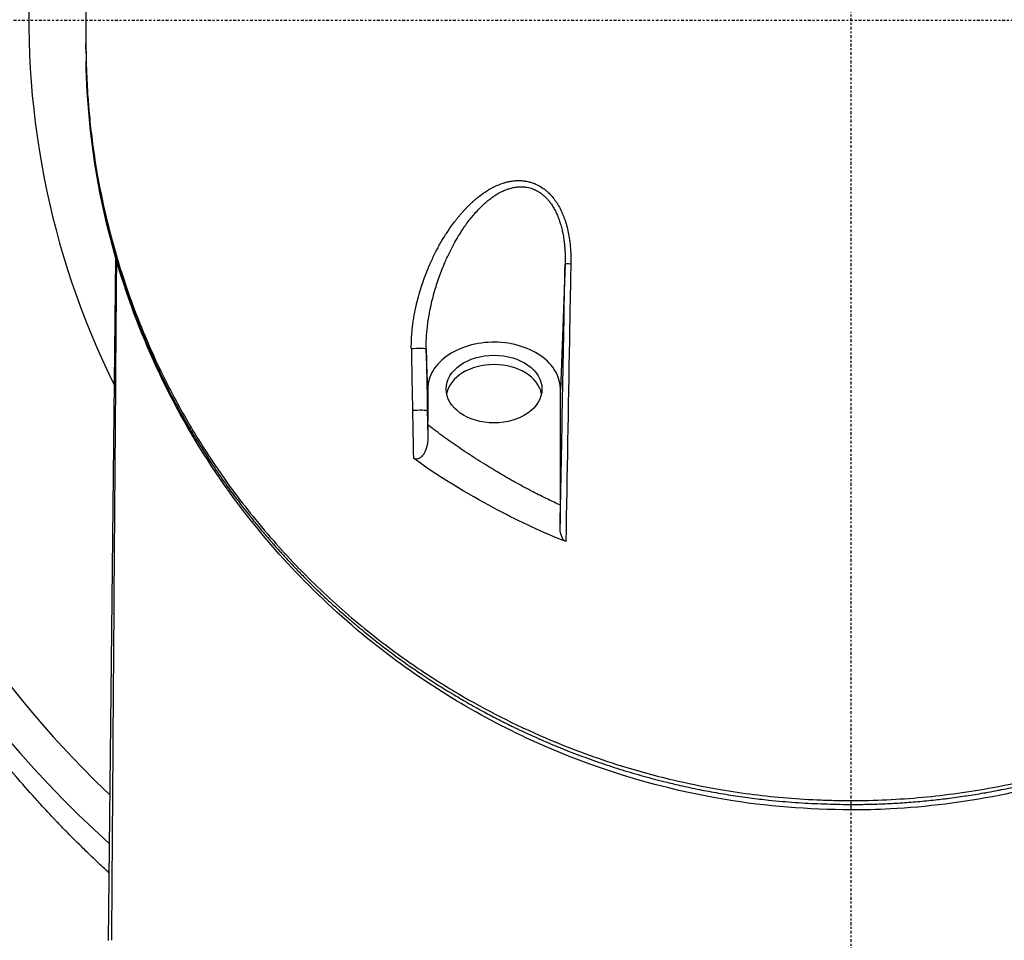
# Model space of a CAD drawing. Header units: millimetres. Extents: x 0 to 4378, y 0 to 2397.
# Tile 216 of 256: x 710 to 762, y 2127 to 2176. Entities that reach past the tile are written whole.
import ezdxf

# ---------------------------------------------------------------- set-up
doc = ezdxf.new("R2010")
doc.units = ezdxf.units.MM
doc.header["$LTSCALE"] = 0.2
doc.linetypes.add('CENTER2', pattern=[1.125, 0.75, -0.125, 0.125, -0.125])
doc.layers.add('02_Center Line', color=1, linetype='CENTER2')

# ---------------------------------------------------------------- blocks, each defined once
blk = doc.blocks.new('A$Ce3085cef')
for p, q in [((-40.73, -1.392), (-40.73, -1.23)), ((-39.525, -49.001), (-39.136, -12.686)), ((-39.135, -12.622), (-39.135, -12.619)), ((-39.108, -12.712), (-39.108, -12.715)), ((-15.219, -12.976), (-15.469, -19.704)), ((-22.531, -19.637), (-22.611, -17.498)), ((-22.531, -19.637), (-22.531, -21.36)), ((-15.469, -25.826), (-15.469, -19.704)), ((-22.531, -21.36), (-22.553, -20.784)), ((-22.531, -21.543), (-22.531, -21.36)), ((-22.531, -21.544), (-22.526, -22.279)), ((-43.087, -40.305), (-43.087, -40.305)), ((-42.996, -40.403), (-42.996, -40.403)), ((-42.757, -40.655), (-42.757, -40.655)), ((-0.001, -41.555), (0, -41.763))]:
    blk.add_line(p, q)
for radius, start, end in [(86.413, 313.06048, 226.93952), (59, 311.98884, 228.01116), (57.092, 313.6982, 226.3018), (43.77, 145.1642, 206.3904)]:
    blk.add_arc((0, 0), radius, start, end)
for centre, major_axis, ratio, start_param, end_param in [((41.876, -1.42), (-82.606, 0.007), 0.707534, 0.001915, 0.013041), ((-14.72, -12.985), (-0.5, 0.009), 0.012932, 5.115695, 6.264673), ((-23.11, -17.507), (0.5, 0.009), 0.050153, 0.018535, 2.199194), ((-12.785, -63.727), (-17.511, 911.462), 0.010687, 1.519843, 1.523455), ((-4.757, -63.303), (-17.027, 919.557), 0.01851, 1.520621, 1.524199), ((-19, -20.133), (2.55, 0), 0.707126, 0.137809, 3.003783), ((-23.053, -20.794), (0.5, 0.009), 0.046579, 0.018531, 2.190552), ((-12.439, -64.65), (-17.893, 931.033), 0.010814, 1.523451, 1.52618), ((-4.447, -64.049), (-17.323, 935.585), 0.01851, 1.524193, 1.525791)]:
    blk.add_ellipse(centre, major_axis=major_axis, ratio=ratio, start_param=start_param, end_param=end_param)
blk.add_ellipse((-19, -19.638), major_axis=(-2.55, 0), ratio=0.707116)
for points, knots in [([(-0.001, -41.555), (1.274, -41.555), (2.548, -41.496), (5.077, -41.262), (6.329, -41.087), (8.383, -40.705), (9.193, -40.529), (11.065, -40.062), (12.113, -39.755), (13.721, -39.215), (14.297, -39.007), (15.515, -38.536), (16.153, -38.27), (18.447, -37.247), (20.029, -36.408), (23.505, -34.273), (25.327, -32.919), (27.421, -31.089), (27.851, -30.697), (29.167, -29.443), (30.012, -28.558), (31.216, -27.182), (31.613, -26.706), (32.394, -25.726), (32.776, -25.222), (33.526, -24.183), (33.892, -23.649), (34.607, -22.55), (34.955, -21.986), (35.455, -21.127), (35.62, -20.836), (35.942, -20.25), (36.099, -19.955), (36.442, -19.293), (36.625, -18.925), (36.982, -18.18), (37.156, -17.801), (37.662, -16.654), (37.975, -15.88), (38.411, -14.696), (38.553, -14.29), (38.826, -13.469), (38.957, -13.054), (39.582, -10.944), (39.968, -9.233), (40.315, -7.034), (40.382, -6.555), (40.736, -3.631), (40.731, -1.784), (40.73, -0.374), (40.73, -0.156), (40.73, 0.174), (40.731, 0.284), (40.731, 0.558), (40.731, 0.718), (40.73, 0.953), (40.729, 1.029), (40.727, 1.258), (40.725, 1.393), (40.719, 1.643), (40.717, 1.746), (40.711, 1.947), (40.708, 2.039), (40.697, 2.346), (40.687, 2.563), (40.632, 3.62), (40.562, 4.456), (40.419, 5.698), (40.365, 6.104), (40.247, 6.908), (40.182, 7.306), (39.973, 8.479), (39.811, 9.254), (39.615, 10.072), (39.603, 10.119), (39.592, 10.165)], [-12.126888, -12.126888, -12.126888, -12.126888, -11.929155, -11.929155, -11.731142, -11.731142, -11.599108, -11.599108, -11.423504, -11.423504, -11.323203, -11.323203, -11.208746, -11.208746, -10.903559, -10.903559, -10.49681, -10.49681, -10.388234, -10.388234, -10.154863, -10.154863, -10.033963, -10.033963, -9.908546, -9.908546, -9.778492, -9.778492, -9.643694, -9.643694, -9.574994, -9.574994, -9.505925, -9.505925, -9.420491, -9.420491, -9.33343, -9.33343, -9.156755, -9.156755, -9.064945, -9.064945, -8.971626, -8.971626, -8.591834, -8.591834, -8.486072, -8.486072, -7.947871, -7.947871, -7.849464, -7.849464, -7.799156, -7.799156, -7.725216, -7.725216, -7.691028, -7.691028, -7.623996, -7.623996, -7.576077, -7.576077, -7.534454, -7.534454, -7.437649, -7.437649, -7.069154, -7.069154, -6.889697, -6.889697, -6.7135, -6.7135, -6.369354, -6.369354, -6.348438, -6.348438, -6.348438, -6.348438]), ([(-40.725, 1.339), (-40.726, 1.268), (-40.727, 1.193), (-40.728, 1.118), (-40.728, 1.082), (-40.729, 1.045), (-40.729, 1.008), (-40.729, 0.969), (-40.729, 0.931), (-40.73, 0.892), (-40.73, 0.814), (-40.73, 0.737), (-40.73, 0.663), (-40.73, 0.633), (-40.73, 0.603), (-40.73, 0.574), (-40.73, 0.529), (-40.73, 0.486), (-40.73, 0.445), (-40.73, 0.394), (-40.73, 0.347), (-40.73, 0.305), (-40.73, 0.246), (-40.73, 0.191), (-40.73, 0.139), (-40.73, 0.09), (-40.73, 0.043), (-40.73, -0.003), (-40.73, -0.103), (-40.73, -0.196), (-40.73, -0.295), (-40.73, -0.345), (-40.73, -0.396), (-40.73, -0.45), (-40.73, -0.534), (-40.73, -0.625), (-40.73, -0.73)], [-0.3053506, -0.3053506, -0.3053506, -0.3053506, -0.2812993, -0.2812993, -0.2812993, -0.2695389, -0.2695389, -0.2695389, -0.2571259, -0.2571259, -0.2571259, -0.2318686, -0.2318686, -0.2318686, -0.2214728, -0.2214728, -0.2214728, -0.2054105, -0.2054105, -0.2054105, -0.1855765, -0.1855765, -0.1855765, -0.1580471, -0.1580471, -0.1580471, -0.1316959, -0.1316959, -0.1316959, -0.0734957, -0.0734957, -0.0734957, -0.0446243, -0.0446243, -0.0446243, 0, 0, 0, 0]), ([(-39.487, -45.42), (-39.573, -45.341), (-39.659, -45.262), (-39.745, -45.182), (-39.941, -45), (-40.138, -44.815), (-40.335, -44.628), (-40.547, -44.425), (-40.759, -44.22), (-40.972, -44.011), (-41.221, -43.766), (-41.47, -43.517), (-41.719, -43.263), (-41.787, -43.194), (-41.855, -43.125), (-41.921, -43.057), (-41.989, -42.987), (-42.055, -42.919), (-42.117, -42.854), (-42.187, -42.782), (-42.252, -42.714), (-42.31, -42.653), (-42.322, -42.64), (-42.334, -42.628), (-42.346, -42.615), (-42.368, -42.592), (-42.39, -42.568), (-42.413, -42.545), (-42.492, -42.462), (-42.568, -42.38), (-42.643, -42.3), (-42.74, -42.197), (-42.834, -42.097), (-42.925, -41.998), (-43.019, -41.896), (-43.11, -41.797), (-43.201, -41.697), (-43.286, -41.605), (-43.369, -41.512), (-43.453, -41.419), (-43.797, -41.037), (-44.143, -40.642), (-44.491, -40.235), (-44.833, -39.833), (-45.177, -39.419), (-45.521, -38.992), (-45.756, -38.702), (-45.991, -38.405), (-46.226, -38.102), (-46.328, -37.97), (-46.431, -37.836), (-46.533, -37.702), (-46.866, -37.264), (-47.199, -36.814), (-47.531, -36.352), (-47.675, -36.151), (-47.819, -35.949), (-47.962, -35.744), (-48.144, -35.483), (-48.325, -35.22), (-48.506, -34.952), (-48.69, -34.678), (-48.874, -34.401), (-49.057, -34.12), (-49.233, -33.849), (-49.409, -33.574), (-49.584, -33.295), (-49.725, -33.069), (-49.866, -32.841), (-50.007, -32.61), (-50.122, -32.42), (-50.237, -32.229), (-50.352, -32.036), (-50.544, -31.711), (-50.736, -31.381), (-50.926, -31.046), (-50.981, -30.95), (-51.035, -30.854), (-51.089, -30.758), (-51.333, -30.323), (-51.574, -29.88), (-51.812, -29.429), (-52.031, -29.014), (-52.247, -28.592), (-52.461, -28.163), (-52.526, -28.033), (-52.591, -27.902), (-52.655, -27.771), (-52.928, -27.213), (-53.197, -26.642), (-53.459, -26.06), (-53.54, -25.881), (-53.62, -25.702), (-53.699, -25.522), (-53.875, -25.122), (-54.048, -24.716), (-54.219, -24.304), (-54.316, -24.068), (-54.413, -23.83), (-54.509, -23.591), (-54.609, -23.341), (-54.708, -23.089), (-54.805, -22.835), (-54.942, -22.478), (-55.077, -22.117), (-55.209, -21.752), (-55.406, -21.211), (-55.597, -20.66), (-55.782, -20.101), (-55.808, -20.024), (-55.834, -19.946), (-55.859, -19.869), (-56.064, -19.241), (-56.262, -18.603), (-56.451, -17.954), (-56.512, -17.744), (-56.573, -17.533), (-56.632, -17.321), (-56.755, -16.884), (-56.874, -16.441), (-56.989, -15.995), (-57.116, -15.5), (-57.238, -15), (-57.355, -14.494), (-57.393, -14.331), (-57.43, -14.168), (-57.466, -14.004), (-57.608, -13.367), (-57.742, -12.721), (-57.866, -12.067), (-57.895, -11.92), (-57.922, -11.772), (-57.949, -11.623), (-58.048, -11.082), (-58.141, -10.535), (-58.227, -9.983), (-58.292, -9.571), (-58.352, -9.155), (-58.409, -8.737), (-58.539, -7.786), (-58.649, -6.819), (-58.737, -5.838), (-58.781, -5.357), (-58.819, -4.872), (-58.852, -4.384), (-58.87, -4.11), (-58.887, -3.836), (-58.902, -3.561), (-58.914, -3.35), (-58.925, -3.138), (-58.934, -2.926), (-58.956, -2.442), (-58.972, -1.955), (-58.984, -1.464), (-58.984, -1.434), (-58.985, -1.404), (-58.985, -1.374), (-58.99, -1.16), (-58.993, -0.947), (-58.996, -0.732), (-58.997, -0.611), (-58.998, -0.489), (-58.999, -0.366), (-59, -0.244), (-59, -0.121), (-59, 0)], [0.7300236, 0.7300236, 0.7300236, 0.7300236, 0.7317897, 0.7317897, 0.7317897, 0.7358249, 0.7358249, 0.7358249, 0.7401759, 0.7401759, 0.7401759, 0.7452724, 0.7452724, 0.7452724, 0.7466567, 0.7466567, 0.7466567, 0.7480812, 0.7480812, 0.7480812, 0.749665, 0.749665, 0.749665, 0.75, 0.75, 0.75, 0.7506459, 0.7506459, 0.7506459, 0.7529589, 0.7529589, 0.7529589, 0.755946, 0.755946, 0.755946, 0.7589945, 0.7589945, 0.7589945, 0.7618354, 0.7618354, 0.7618354, 0.7735028, 0.7735028, 0.7735028, 0.7850031, 0.7850031, 0.7850031, 0.7928389, 0.7928389, 0.7928389, 0.7962581, 0.7962581, 0.7962581, 0.8073769, 0.8073769, 0.8073769, 0.8121909, 0.8121909, 0.8121909, 0.818295, 0.818295, 0.818295, 0.8245188, 0.8245188, 0.8245188, 0.8305121, 0.8305121, 0.8305121, 0.8353667, 0.8353667, 0.8353667, 0.8393489, 0.8393489, 0.8393489, 0.8460586, 0.8460586, 0.8460586, 0.8479754, 0.8479754, 0.8479754, 0.8566014, 0.8566014, 0.8566014, 0.8645334, 0.8645334, 0.8645334, 0.8669361, 0.8669361, 0.8669361, 0.8771565, 0.8771565, 0.8771565, 0.8802819, 0.8802819, 0.8802819, 0.8872176, 0.8872176, 0.8872176, 0.891197, 0.891197, 0.891197, 0.895347, 0.895347, 0.895347, 0.9011786, 0.9011786, 0.9011786, 0.9098402, 0.9098402, 0.9098402, 0.9110384, 0.9110384, 0.9110384, 0.9207209, 0.9207209, 0.9207209, 0.9238523, 0.9238523, 0.9238523, 0.9303112, 0.9303112, 0.9303112, 0.9374604, 0.9374604, 0.9374604, 0.9397577, 0.9397577, 0.9397577, 0.9486937, 0.9486937, 0.9486937, 0.9507087, 0.9507087, 0.9507087, 0.9580528, 0.9580528, 0.9580528, 0.9635355, 0.9635355, 0.9635355, 0.9759881, 0.9759881, 0.9759881, 0.9820931, 0.9820931, 0.9820931, 0.9855078, 0.9855078, 0.9855078, 0.9881263, 0.9881263, 0.9881263, 0.9940946, 0.9940946, 0.9940946, 0.9944613, 0.9944613, 0.9944613, 0.9970645, 0.9970645, 0.9970645, 0.9985406, 0.9985406, 0.9985406, 1, 1, 1, 1]), ([(-40.73, -0.73), (-40.73, -0.786), (-40.73, -0.842), (-40.73, -0.897), (-40.73, -0.972), (-40.73, -1.046), (-40.73, -1.121), (-40.73, -1.135), (-40.73, -1.15), (-40.73, -1.164)], [0, 0, 0, 0, 0.3844854, 0.3844854, 0.3844854, 0.8996816, 0.8996816, 0.8996816, 1, 1, 1, 1]), ([(-40.73, -1.164), (-40.73, -1.21), (-40.73, -1.256), (-40.73, -1.349), (-40.73, -1.393), (-40.729, -1.531), (-40.729, -1.623), (-40.726, -1.898), (-40.722, -2.08), (-40.715, -2.386), (-40.711, -2.508), (-40.69, -3.118), (-40.665, -3.606), (-40.607, -4.419), (-40.58, -4.744), (-40.508, -5.502), (-40.459, -5.935), (-40.33, -6.943), (-40.243, -7.519), (-40.011, -8.86), (-39.856, -9.624), (-39.44, -11.4), (-39.161, -12.411), (-38.659, -13.987), (-38.462, -14.559), (-38.012, -15.779), (-37.754, -16.426), (-37.33, -17.412), (-37.177, -17.753), (-36.659, -18.872), (-36.271, -19.644), (-35.379, -21.282), (-34.866, -22.146), (-33.688, -23.97), (-33.009, -24.928), (-31.891, -26.365), (-31.487, -26.86), (-30.281, -28.266), (-29.441, -29.163), (-27.71, -30.844), (-26.825, -31.633), (-25.075, -33.056), (-24.222, -33.698), (-22.551, -34.85), (-21.744, -35.367), (-19.444, -36.725), (-17.895, -37.516), (-15.043, -38.741), (-13.78, -39.213), (-11.495, -39.937), (-10.496, -40.214), (-8.718, -40.633), (-7.945, -40.793), (-5.993, -41.136), (-4.807, -41.293), (-3.011, -41.45), (-2.41, -41.489), (-1.507, -41.529), (-1.206, -41.539), (-0.754, -41.549), (-0.604, -41.551), (-0.378, -41.554), (-0.302, -41.554), (-0.189, -41.555), (-0.151, -41.555), (-0.076, -41.555), (-0.038, -41.555), (-0.001, -41.555)], [-7.729648, -7.729648, -7.729648, -7.729648, -7.710504, -7.710504, -7.690789, -7.690789, -7.652093, -7.652093, -7.574425, -7.574425, -7.522637, -7.522637, -7.315411, -7.315411, -7.17738, -7.17738, -6.993343, -6.993343, -6.748053, -6.748053, -6.421028, -6.421028, -5.985136, -5.985136, -5.736513, -5.736513, -5.452629, -5.452629, -5.301136, -5.301136, -4.954648, -4.954648, -4.558543, -4.558543, -4.106132, -4.106132, -3.864825, -3.864825, -3.41035, -3.41035, -2.984812, -2.984812, -2.612361, -2.612361, -2.28635, -2.28635, -1.715459, -1.715459, -1.286666, -1.286666, -0.965099, -0.965099, -0.723762, -0.723762, -0.361863, -0.361863, -0.180905, -0.180905, -0.090468, -0.090468, -0.045241, -0.045241, -0.022623, -0.022623, -0.011312, -0.011312, -0.000001, -0.000001, -0.000001, -0.000001]), ([(-40.723, -2.175), (-40.709, -2.959), (-40.671, -3.74), (-40.552, -5.295), (-40.469, -6.071), (-40.259, -7.616), (-40.131, -8.386), (-39.83, -9.918), (-39.657, -10.679), (-39.265, -12.194), (-39.047, -12.947), (-38.613, -14.295), (-38.405, -14.892), (-38.133, -15.619), (-38.081, -15.755), (-37.777, -16.54), (-37.509, -17.184), (-36.933, -18.471), (-36.624, -19.114), (-35.966, -20.396), (-35.615, -21.036), (-35.082, -21.947), (-34.915, -22.224), (-34.465, -22.954), (-34.175, -23.403), (-33.662, -24.163), (-33.444, -24.476), (-33.051, -25.025), (-32.877, -25.261), (-32.429, -25.859), (-32.15, -26.217), (-31.704, -26.772), (-31.541, -26.97), (-31.254, -27.313), (-31.131, -27.458), (-30.977, -27.637), (-30.947, -27.671), (-30.899, -27.727), (-30.878, -27.751), (-30.834, -27.801), (-30.813, -27.826), (-30.786, -27.856), (-30.778, -27.865), (-30.771, -27.873), (-30.77, -27.874), (-30.657, -28.004), (-30.537, -28.14), (-30.286, -28.417), (-30.157, -28.56), (-29.885, -28.853), (-29.743, -29.004), (-29.447, -29.314), (-29.293, -29.473), (-28.971, -29.799), (-28.805, -29.965), (-28.46, -30.302), (-28.282, -30.473), (-27.913, -30.821), (-27.722, -30.998), (-27.328, -31.355), (-27.125, -31.536), (-26.776, -31.84), (-26.633, -31.963), (-26.26, -32.279), (-26.023, -32.475), (-25.544, -32.862), (-25.303, -33.053), (-25.039, -33.257), (-25.025, -33.267), (-24.776, -33.459), (-24.533, -33.642), (-24.037, -34.007), (-23.783, -34.189), (-23.304, -34.524), (-23.082, -34.676), (-22.586, -35.009), (-22.31, -35.189), (-21.746, -35.547), (-21.459, -35.725), (-20.963, -36.023), (-20.758, -36.144), (-20.246, -36.44), (-19.934, -36.615), (-19.497, -36.852), (-19.38, -36.915), (-19.038, -37.097), (-18.811, -37.214), (-18.515, -37.364), (-18.447, -37.398), (-18.312, -37.466), (-18.243, -37.5), (-18.106, -37.568), (-18.038, -37.601), (-17.939, -37.649), (-17.906, -37.665), (-17.836, -37.699), (-17.798, -37.717), (-17.388, -37.914), (-17.016, -38.085), (-16.278, -38.411), (-15.912, -38.567), (-15.177, -38.867), (-14.807, -39.011), (-14.064, -39.289), (-13.691, -39.423), (-12.939, -39.68), (-12.559, -39.804), (-11.799, -40.039), (-11.418, -40.151), (-10.653, -40.364), (-10.268, -40.465), (-9.624, -40.624), (-9.362, -40.686), (-8.752, -40.825), (-8.404, -40.898), (-8.029, -40.973), (-7.996, -40.98), (-7.612, -41.056), (-7.264, -41.119), (-6.572, -41.237), (-6.229, -41.291), (-5.544, -41.39), (-5.203, -41.434), (-4.704, -41.494), (-4.542, -41.512), (-4.139, -41.555), (-3.902, -41.578), (-3.429, -41.619), (-3.195, -41.637), (-2.73, -41.669), (-2.499, -41.683), (-2.039, -41.707), (-1.811, -41.718), (-1.358, -41.735), (-1.134, -41.741), (-0.69, -41.752), (-0.469, -41.756), (-0.168, -41.76), (-0.084, -41.76), (0, -41.761)], [0, 0, 0, 0, 0.0414469, 0.0414469, 0.0830494, 0.0830494, 0.1249008, 0.1249008, 0.1668944, 0.1668944, 0.2091227, 0.2091227, 0.2431558, 0.2431558, 0.2509379, 0.2509379, 0.2884331, 0.2884331, 0.3266289, 0.3266289, 0.3655753, 0.3655753, 0.3827867, 0.3827867, 0.4111135, 0.4111135, 0.4312236, 0.4312236, 0.4466558, 0.4466558, 0.4704458, 0.4704458, 0.4838416, 0.4838416, 0.4937454, 0.4937454, 0.4960937, 0.4960937, 0.4975622, 0.4975622, 0.4990924, 0.4990924, 0.4998798, 0.4998798, 0.5, 0.5, 0.515625, 0.515625, 0.530681, 0.530681, 0.5455116, 0.5455116, 0.5601173, 0.5601173, 0.5745008, 0.5745008, 0.5885568, 0.5885568, 0.6024334, 0.6024334, 0.616041, 0.616041, 0.625, 0.625, 0.6389674, 0.6389674, 0.6521907, 0.6521907, 0.6529348, 0.6529348, 0.6653133, 0.6653133, 0.6774557, 0.6774557, 0.6875, 0.6875, 0.6992974, 0.6992974, 0.7108979, 0.7108979, 0.71875, 0.71875, 0.7302216, 0.7302216, 0.734375, 0.734375, 0.7421875, 0.7421875, 0.7443878, 0.7443878, 0.7465782, 0.7465782, 0.7488369, 0.7488369, 0.75, 0.75, 0.7513839, 0.7513839, 0.7649249, 0.7649249, 0.7782838, 0.7782838, 0.7918729, 0.7918729, 0.8057075, 0.8057075, 0.8199553, 0.8199553, 0.8344527, 0.8344527, 0.849373, 0.849373, 0.8597114, 0.8597114, 0.8736746, 0.8736746, 0.875, 0.875, 0.8893851, 0.8893851, 0.9040038, 0.9040038, 0.9189904, 0.9189904, 0.9263298, 0.9263298, 0.937311, 0.937311, 0.9484587, 0.9484587, 0.959783, 0.959783, 0.9713927, 0.9713927, 0.9831792, 0.9831792, 0.9952444, 0.9952444, 1, 1, 1, 1]), ([(0, -42.053), (-2.248, -42.036), (-4.51, -41.866), (-10.012, -40.95), (-13.224, -39.983), (-19.174, -37.424), (-21.955, -35.784), (-27.416, -31.709), (-29.988, -29.136), (-34.855, -22.918), (-36.903, -19.11), (-39.847, -10.978), (-40.642, -6.563), (-40.723, -2.184)], [0.000004, 0.000004, 0.000004, 0.000004, 0.674387, 0.674387, 1.694351, 1.694351, 2.75589, 2.75589, 4.060103, 4.060103, 5.739794, 5.739794, 7.576426, 7.576426, 7.576426, 7.576426]), ([(0, -41.761), (0.274, -41.763), (0.557, -41.76), (1.134, -41.748), (1.428, -41.739), (2.023, -41.714), (2.324, -41.698), (2.935, -41.659), (3.244, -41.636), (3.87, -41.582), (4.185, -41.551), (4.633, -41.502), (4.761, -41.487), (4.977, -41.461), (5.065, -41.45), (5.457, -41.401), (5.765, -41.359), (6.103, -41.308), (6.129, -41.304), (6.459, -41.255), (6.768, -41.204), (7.108, -41.145), (7.135, -41.14), (7.206, -41.128), (7.249, -41.12), (7.477, -41.079), (7.662, -41.045), (7.869, -41.005), (7.888, -41.001), (8.229, -40.934), (8.554, -40.867), (8.909, -40.788), (8.935, -40.782), (9.189, -40.726), (9.417, -40.673), (9.769, -40.588), (9.892, -40.558), (10.169, -40.489), (10.323, -40.449), (10.847, -40.311), (11.22, -40.208), (11.71, -40.064), (11.825, -40.03), (12.202, -39.915), (12.466, -39.833), (12.829, -39.715), (12.927, -39.682), (13.396, -39.526), (13.769, -39.396), (14.149, -39.257), (14.155, -39.255), (14.53, -39.117), (14.9, -38.976), (15.34, -38.8), (15.408, -38.773), (15.751, -38.633), (16.026, -38.518), (16.389, -38.362), (16.475, -38.324), (16.777, -38.191), (16.993, -38.094), (17.317, -37.945), (17.425, -37.894), (17.569, -37.826), (17.603, -37.81), (17.67, -37.779), (17.702, -37.763), (17.763, -37.734), (17.79, -37.721), (17.831, -37.701), (17.844, -37.695), (18.025, -37.608), (18.191, -37.526), (18.511, -37.367), (18.666, -37.288), (19.135, -37.047), (19.444, -36.882), (20.049, -36.551), (20.344, -36.384), (20.924, -36.047), (21.207, -35.878), (21.545, -35.67), (21.608, -35.632), (21.844, -35.485), (22.016, -35.376), (22.288, -35.202), (22.39, -35.136), (22.76, -34.893), (23.022, -34.717), (23.415, -34.447), (23.552, -34.351), (23.937, -34.079), (24.179, -33.903), (24.651, -33.553), (24.882, -33.379), (25.276, -33.073), (25.444, -32.941), (25.615, -32.804), (25.623, -32.798), (25.845, -32.62), (26.05, -32.452), (26.458, -32.113), (26.658, -31.942), (26.906, -31.726), (26.961, -31.679), (27.206, -31.464), (27.389, -31.3), (27.744, -30.978), (27.915, -30.819), (28.244, -30.509), (28.402, -30.358), (28.705, -30.063), (28.851, -29.919), (29.009, -29.76), (29.03, -29.739), (29.172, -29.596), (29.288, -29.477), (29.527, -29.231), (29.647, -29.105), (29.874, -28.864), (29.981, -28.749), (30.118, -28.601), (30.154, -28.562), (30.285, -28.419), (30.374, -28.32), (30.47, -28.214), (30.483, -28.199), (30.525, -28.152), (30.553, -28.12), (30.597, -28.071), (30.613, -28.053), (30.649, -28.012), (30.669, -27.989), (30.699, -27.955), (30.709, -27.944), (30.721, -27.931), (30.722, -27.929), (30.724, -27.927), (30.725, -27.926), (30.731, -27.92), (30.736, -27.914), (30.963, -27.655), (31.174, -27.409), (31.485, -27.037), (31.588, -26.912), (32.044, -26.352), (32.385, -25.916), (32.737, -25.445), (32.762, -25.413), (33.103, -24.954), (33.408, -24.526), (33.734, -24.051), (33.767, -24.003), (33.945, -23.742), (34.087, -23.527), (34.53, -22.847), (34.82, -22.381), (35.119, -21.878), (35.141, -21.841), (35.338, -21.507), (35.508, -21.21), (35.789, -20.704), (35.904, -20.494), (36.12, -20.087), (36.223, -19.891), (36.559, -19.235), (36.782, -18.777), (37.035, -18.233), (37.075, -18.146), (37.18, -17.917), (37.243, -17.776), (37.485, -17.229), (37.656, -16.824), (37.88, -16.269), (37.94, -16.118), (38.158, -15.557), (38.31, -15.148), (38.507, -14.588), (38.56, -14.436), (38.635, -14.213), (38.659, -14.143), (38.854, -13.555), (39.014, -13.039), (39.183, -12.454), (39.203, -12.382), (39.238, -12.26), (39.252, -12.211), (39.385, -11.732), (39.496, -11.304), (39.636, -10.727), (39.672, -10.574), (39.834, -9.873), (39.948, -9.327), (40.055, -8.753), (40.061, -8.722), (40.091, -8.56), (40.114, -8.43), (40.187, -8.011), (40.234, -7.723), (40.323, -7.134), (40.365, -6.833), (40.411, -6.474), (40.419, -6.415), (40.5, -5.763), (40.559, -5.176), (40.61, -4.531), (40.615, -4.468), (40.63, -4.26), (40.64, -4.115), (40.678, -3.519), (40.699, -3.071), (40.713, -2.588), (40.714, -2.55), (40.718, -2.419), (40.72, -2.326), (40.722, -2.234)], [0.0000005, 0.0000005, 0.0000005, 0.0000005, 0.0158804, 0.0158804, 0.0314941, 0.0314941, 0.0466963, 0.0466963, 0.0616667, 0.0616667, 0.0762857, 0.0762857, 0.0820479, 0.0820479, 0.0859853, 0.0859853, 0.0994403, 0.0994403, 0.1005462, 0.1005462, 0.1136242, 0.1136242, 0.1147453, 0.1147453, 0.1165521, 0.1165521, 0.1241981, 0.1241981, 0.125, 0.125, 0.1381084, 0.1381084, 0.1391728, 0.1391728, 0.1482001, 0.1482001, 0.1529972, 0.1529972, 0.1589987, 0.1589987, 0.1732494, 0.1732494, 0.1776036, 0.1776036, 0.1875, 0.1875, 0.1911709, 0.1911709, 0.2049605, 0.2049605, 0.2051836, 0.2051836, 0.21875, 0.21875, 0.2212271, 0.2212271, 0.2312401, 0.2312401, 0.234375, 0.234375, 0.2421875, 0.2421875, 0.2460938, 0.2460938, 0.2474252, 0.2474252, 0.2487118, 0.2487118, 0.2496161, 0.2496161, 0.25, 0.25, 0.2548856, 0.2548856, 0.2595383, 0.2595383, 0.2692434, 0.2692434, 0.2790515, 0.2790515, 0.2890122, 0.2890122, 0.2912742, 0.2912742, 0.2976908, 0.2976908, 0.3016122, 0.3016122, 0.3121303, 0.3121303, 0.3179228, 0.3179228, 0.3287012, 0.3287012, 0.3396932, 0.3396932, 0.3481944, 0.3481944, 0.3486379, 0.3486379, 0.3598073, 0.3598073, 0.3716181, 0.3716181, 0.375, 0.375, 0.3869913, 0.3869913, 0.3992411, 0.3992411, 0.4116457, 0.4116457, 0.424265, 0.424265, 0.4261619, 0.4261619, 0.4375, 0.4375, 0.4505935, 0.4505935, 0.463876, 0.463876, 0.46875, 0.46875, 0.4822259, 0.4822259, 0.484375, 0.484375, 0.4893023, 0.4893023, 0.4921875, 0.4921875, 0.4960938, 0.4960938, 0.4980469, 0.4980469, 0.4985352, 0.4985352, 0.4992676, 0.4992676, 0.5, 0.5, 0.5143265, 0.5143265, 0.5215625, 0.5215625, 0.5466413, 0.5466413, 0.5485034, 0.5485034, 0.5728868, 0.5728868, 0.5755775, 0.5755775, 0.5877727, 0.5877727, 0.6141516, 0.6141516, 0.6162648, 0.6162648, 0.6330476, 0.6330476, 0.6449132, 0.6449132, 0.656049, 0.656049, 0.6819939, 0.6819939, 0.6869268, 0.6869268, 0.6949503, 0.6949503, 0.717991, 0.717991, 0.7265974, 0.7265974, 0.75, 0.75, 0.7587448, 0.7587448, 0.7627993, 0.7627993, 0.7925908, 0.7925908, 0.7967746, 0.7967746, 0.7996666, 0.7996666, 0.8246287, 0.8246287, 0.833564, 0.833564, 0.8658948, 0.8658948, 0.8677436, 0.8677436, 0.8755356, 0.8755356, 0.8928106, 0.8928106, 0.9110136, 0.9110136, 0.9146293, 0.9146293, 0.9506659, 0.9506659, 0.9545641, 0.9545641, 0.9635596, 0.9635596, 0.9917153, 0.9917153, 0.9941009, 0.9941009, 1, 1, 1, 1]), ([(40.722, -2.244), (40.601, -8.29), (39.119, -14.421), (34.816, -22.722), (33.122, -25.283), (29.378, -29.693), (27.414, -31.608), (23.367, -34.787), (21.346, -36.118), (17.352, -38.241), (15.415, -39.094), (9.879, -41.016), (5.992, -41.8), (1.405, -42.037), (0.702, -42.056), (0, -42.056)], [0, 0, 0, 0, 2.532204, 2.532204, 3.707832, 3.707832, 4.693204, 4.693204, 5.508883, 5.508883, 6.184691, 6.184691, 7.353938, 7.353938, 7.564591, 7.564591, 7.564591, 7.564591]), ([(-23.405, -17.492), (-23.406, -17.413), (-23.406, -17.334), (-23.405, -17.253), (-23.402, -16.998), (-23.386, -16.736), (-23.36, -16.476), (-23.356, -16.439), (-23.352, -16.402), (-23.348, -16.365), (-23.337, -16.269), (-23.325, -16.173), (-23.311, -16.078), (-23.297, -15.981), (-23.282, -15.886), (-23.266, -15.792), (-23.235, -15.608), (-23.199, -15.429), (-23.161, -15.258), (-23.158, -15.244), (-23.155, -15.231), (-23.152, -15.217), (-23.076, -14.883), (-22.984, -14.546), (-22.879, -14.219), (-22.875, -14.206), (-22.871, -14.193), (-22.867, -14.181), (-22.759, -13.847), (-22.639, -13.522), (-22.511, -13.214), (-22.502, -13.193), (-22.493, -13.173), (-22.485, -13.152), (-22.445, -13.057), (-22.404, -12.965), (-22.363, -12.873), (-22.322, -12.781), (-22.28, -12.691), (-22.237, -12.602), (-22.167, -12.456), (-22.094, -12.313), (-22.019, -12.17), (-21.974, -12.086), (-21.927, -12.001), (-21.88, -11.917), (-21.834, -11.835), (-21.786, -11.752), (-21.737, -11.67), (-21.697, -11.604), (-21.656, -11.537), (-21.615, -11.471), (-21.566, -11.392), (-21.516, -11.315), (-21.466, -11.24), (-21.333, -11.039), (-21.197, -10.848), (-21.058, -10.667), (-21.022, -10.621), (-20.986, -10.575), (-20.951, -10.531), (-20.915, -10.487), (-20.88, -10.444), (-20.845, -10.401), (-20.81, -10.36), (-20.775, -10.319), (-20.74, -10.278), (-20.705, -10.238), (-20.67, -10.198), (-20.633, -10.158), (-20.598, -10.12), (-20.563, -10.081), (-20.526, -10.042), (-20.506, -10.021), (-20.486, -10), (-20.465, -9.979), (-20.427, -9.939), (-20.389, -9.901), (-20.352, -9.864), (-20.314, -9.827), (-20.277, -9.791), (-20.24, -9.755), (-20.203, -9.72), (-20.166, -9.686), (-20.128, -9.652), (-20.12, -9.645), (-20.113, -9.638), (-20.105, -9.631), (-20.069, -9.599), (-20.032, -9.567), (-19.995, -9.535), (-19.959, -9.504), (-19.923, -9.474), (-19.885, -9.443), (-19.85, -9.414), (-19.813, -9.385), (-19.775, -9.356), (-19.644, -9.254), (-19.513, -9.162), (-19.381, -9.078), (-19.355, -9.062), (-19.329, -9.046), (-19.304, -9.03), (-19.294, -9.024), (-19.285, -9.019), (-19.275, -9.013), (-19.25, -8.998), (-19.226, -8.984), (-19.201, -8.97), (-19.177, -8.956), (-19.152, -8.942), (-19.126, -8.928), (-19.102, -8.915), (-19.078, -8.902), (-19.052, -8.889), (-19.031, -8.878), (-19.009, -8.867), (-18.986, -8.856), (-18.831, -8.779), (-18.676, -8.716), (-18.523, -8.666), (-18.496, -8.658), (-18.471, -8.65), (-18.445, -8.643), (-18.42, -8.635), (-18.396, -8.628), (-18.371, -8.622), (-18.36, -8.619), (-18.35, -8.616), (-18.34, -8.613), (-18.316, -8.607), (-18.292, -8.602), (-18.267, -8.596), (-18.243, -8.591), (-18.219, -8.585), (-18.193, -8.58), (-18.169, -8.575), (-18.144, -8.571), (-18.118, -8.566), (-18.1, -8.563), (-18.082, -8.561), (-18.063, -8.558), (-18.02, -8.551), (-17.977, -8.546), (-17.935, -8.542), (-17.902, -8.539), (-17.871, -8.536), (-17.839, -8.534), (-17.796, -8.532), (-17.754, -8.53), (-17.712, -8.53), (-17.672, -8.53), (-17.633, -8.53), (-17.594, -8.532), (-17.555, -8.533), (-17.516, -8.536), (-17.477, -8.54), (-17.439, -8.543), (-17.401, -8.548), (-17.362, -8.553), (-17.353, -8.554), (-17.343, -8.556), (-17.333, -8.558), (-17.296, -8.563), (-17.258, -8.57), (-17.22, -8.578), (-17.184, -8.586), (-17.148, -8.594), (-17.111, -8.604), (-17.076, -8.613), (-17.04, -8.624), (-17.004, -8.635), (-16.948, -8.653), (-16.892, -8.673), (-16.837, -8.696), (-16.779, -8.719), (-16.721, -8.746), (-16.664, -8.775), (-16.567, -8.825), (-16.472, -8.882), (-16.38, -8.948), (-16.326, -8.986), (-16.274, -9.027), (-16.223, -9.07), (-16.172, -9.113), (-16.122, -9.158), (-16.074, -9.205), (-16.042, -9.237), (-16.01, -9.27), (-15.979, -9.304), (-15.971, -9.312), (-15.964, -9.32), (-15.956, -9.329), (-15.895, -9.397), (-15.835, -9.47), (-15.778, -9.549), (-15.748, -9.59), (-15.718, -9.632), (-15.69, -9.675), (-15.675, -9.696), (-15.661, -9.718), (-15.647, -9.74), (-15.588, -9.833), (-15.534, -9.929), (-15.484, -10.025), (-15.457, -10.076), (-15.432, -10.128), (-15.408, -10.179), (-15.383, -10.233), (-15.359, -10.288), (-15.337, -10.341), (-15.335, -10.344), (-15.334, -10.347), (-15.333, -10.35), (-15.313, -10.399), (-15.294, -10.447), (-15.276, -10.495), (-15.257, -10.545), (-15.239, -10.596), (-15.221, -10.649), (-15.21, -10.682), (-15.199, -10.715), (-15.189, -10.749), (-15.171, -10.805), (-15.154, -10.861), (-15.138, -10.918), (-15.069, -11.169), (-15.017, -11.429), (-14.983, -11.672), (-14.979, -11.699), (-14.975, -11.725), (-14.972, -11.751), (-14.968, -11.782), (-14.964, -11.814), (-14.96, -11.847), (-14.955, -11.893), (-14.95, -11.939), (-14.945, -11.986), (-14.941, -12.033), (-14.937, -12.08), (-14.933, -12.126), (-14.93, -12.174), (-14.927, -12.221), (-14.924, -12.267), (-14.922, -12.302), (-14.92, -12.336), (-14.919, -12.369), (-14.919, -12.382), (-14.918, -12.395), (-14.918, -12.408), (-14.916, -12.446), (-14.915, -12.484), (-14.914, -12.522), (-14.913, -12.567), (-14.913, -12.611), (-14.913, -12.658), (-14.913, -12.706), (-14.913, -12.756), (-14.913, -12.808), (-14.914, -12.852), (-14.914, -12.899), (-14.915, -12.948), (-14.915, -12.957), (-14.916, -12.967), (-14.916, -12.976)], [0, 0, 0, 0, 0.0130518, 0.0130518, 0.0130518, 0.0546487, 0.0546487, 0.0546487, 0.0606097, 0.0606097, 0.0606097, 0.0760926, 0.0760926, 0.0760926, 0.0917898, 0.0917898, 0.0917898, 0.1225414, 0.1225414, 0.1225414, 0.125, 0.125, 0.125, 0.185671, 0.185671, 0.185671, 0.1880403, 0.1880403, 0.1880403, 0.25, 0.25, 0.25, 0.2541675, 0.2541675, 0.2541675, 0.2733775, 0.2733775, 0.2733775, 0.292584, 0.292584, 0.292584, 0.3239194, 0.3239194, 0.3239194, 0.3424637, 0.3424637, 0.3424637, 0.3605055, 0.3605055, 0.3605055, 0.375, 0.375, 0.375, 0.3920699, 0.3920699, 0.3920699, 0.4375, 0.4375, 0.4375, 0.4492702, 0.4492702, 0.4492702, 0.4610182, 0.4610182, 0.4610182, 0.4724516, 0.4724516, 0.4724516, 0.4836295, 0.4836295, 0.4836295, 0.4943265, 0.4943265, 0.4943265, 0.5, 0.5, 0.5, 0.5106152, 0.5106152, 0.5106152, 0.5212304, 0.5212304, 0.5212304, 0.5317597, 0.5317597, 0.5317597, 0.5339079, 0.5339079, 0.5339079, 0.5439621, 0.5439621, 0.5439621, 0.5534615, 0.5534615, 0.5534615, 0.5625, 0.5625, 0.5625, 0.59375, 0.59375, 0.59375, 0.6000797, 0.6000797, 0.6000797, 0.6024545, 0.6024545, 0.6024545, 0.6086674, 0.6086674, 0.6086674, 0.6147125, 0.6147125, 0.6147125, 0.6203648, 0.6203648, 0.6203648, 0.625, 0.625, 0.625, 0.65625, 0.65625, 0.65625, 0.6616327, 0.6616327, 0.6616327, 0.6670453, 0.6670453, 0.6670453, 0.6693115, 0.6693115, 0.6693115, 0.6745078, 0.6745078, 0.6745078, 0.6795832, 0.6795832, 0.6795832, 0.6843068, 0.6843068, 0.6843068, 0.6875, 0.6875, 0.6875, 0.6949011, 0.6949011, 0.6949011, 0.7005456, 0.7005456, 0.7005456, 0.7082314, 0.7082314, 0.7082314, 0.7154474, 0.7154474, 0.7154474, 0.7225734, 0.7225734, 0.7225734, 0.7295267, 0.7295267, 0.7295267, 0.7312887, 0.7312887, 0.7312887, 0.7379202, 0.7379202, 0.7379202, 0.7441227, 0.7441227, 0.7441227, 0.75, 0.75, 0.75, 0.7591085, 0.7591085, 0.7591085, 0.768686, 0.768686, 0.768686, 0.7850609, 0.7850609, 0.7850609, 0.7946632, 0.7946632, 0.7946632, 0.8042655, 0.8042655, 0.8042655, 0.8108796, 0.8108796, 0.8108796, 0.8125, 0.8125, 0.8125, 0.8256556, 0.8256556, 0.8256556, 0.8325276, 0.8325276, 0.8325276, 0.8359779, 0.8359779, 0.8359779, 0.8506488, 0.8506488, 0.8506488, 0.8584656, 0.8584656, 0.8584656, 0.8668393, 0.8668393, 0.8668393, 0.8673146, 0.8673146, 0.8673146, 0.875, 0.875, 0.875, 0.883205, 0.883205, 0.883205, 0.8882626, 0.8882626, 0.8882626, 0.8966706, 0.8966706, 0.8966706, 0.9334822, 0.9334822, 0.9334822, 0.9375, 0.9375, 0.9375, 0.9423621, 0.9423621, 0.9423621, 0.9492937, 0.9492937, 0.9492937, 0.9562254, 0.9562254, 0.9562254, 0.9633498, 0.9633498, 0.9633498, 0.96875, 0.96875, 0.96875, 0.9708858, 0.9708858, 0.9708858, 0.9771847, 0.9771847, 0.9771847, 0.9845447, 0.9845447, 0.9845447, 0.9922363, 0.9922363, 0.9922363, 0.9987827, 0.9987827, 0.9987827, 1, 1, 1, 1]), ([(-22.611, -17.498), (-22.613, -17.399), (-22.612, -17.3), (-22.609, -17.099), (-22.605, -16.998), (-22.594, -16.793), (-22.586, -16.689), (-22.573, -16.537), (-22.568, -16.488), (-22.55, -16.318), (-22.536, -16.197), (-22.501, -15.951), (-22.482, -15.826), (-22.442, -15.599), (-22.423, -15.496), (-22.388, -15.322), (-22.372, -15.25), (-22.324, -15.03), (-22.288, -14.882), (-22.217, -14.612), (-22.184, -14.49), (-22.109, -14.236), (-22.068, -14.104), (-21.98, -13.839), (-21.934, -13.706), (-21.864, -13.512), (-21.84, -13.45), (-21.766, -13.255), (-21.713, -13.123), (-21.62, -12.903), (-21.582, -12.814), (-21.5, -12.632), (-21.457, -12.539), (-21.345, -12.305), (-21.274, -12.166), (-21.127, -11.888), (-21.05, -11.75), (-20.957, -11.593), (-20.944, -11.571), (-20.871, -11.448), (-20.809, -11.348), (-20.684, -11.154), (-20.62, -11.059), (-20.492, -10.875), (-20.427, -10.786), (-20.333, -10.661), (-20.305, -10.624), (-20.208, -10.501), (-20.138, -10.416), (-19.998, -10.252), (-19.927, -10.173), (-19.818, -10.058), (-19.782, -10.021), (-19.677, -9.915), (-19.608, -9.848), (-19.468, -9.721), (-19.398, -9.66), (-19.257, -9.545), (-19.187, -9.491), (-19.084, -9.416), (-19.052, -9.394), (-18.943, -9.319), (-18.865, -9.269), (-18.776, -9.218), (-18.766, -9.212), (-18.673, -9.16), (-18.588, -9.116), (-18.418, -9.039), (-18.334, -9.006), (-18.234, -8.972), (-18.219, -8.968), (-18.133, -8.941), (-18.061, -8.922), (-17.914, -8.891), (-17.841, -8.88), (-17.691, -8.865), (-17.617, -8.862), (-17.469, -8.864), (-17.396, -8.869), (-17.273, -8.886), (-17.223, -8.894), (-17.124, -8.916), (-17.075, -8.929), (-16.98, -8.959), (-16.933, -8.976), (-16.814, -9.025), (-16.742, -9.06), (-16.609, -9.135), (-16.548, -9.175), (-16.438, -9.256), (-16.389, -9.295), (-16.295, -9.379), (-16.249, -9.423), (-16.183, -9.493), (-16.161, -9.517), (-16.104, -9.582), (-16.071, -9.623), (-15.995, -9.722), (-15.954, -9.781), (-15.892, -9.875), (-15.871, -9.909), (-15.81, -10.011), (-15.772, -10.08), (-15.699, -10.226), (-15.664, -10.301), (-15.596, -10.459), (-15.564, -10.541), (-15.505, -10.709), (-15.477, -10.794), (-15.424, -10.975), (-15.4, -11.07), (-15.364, -11.226), (-15.35, -11.288), (-15.319, -11.45), (-15.302, -11.551), (-15.275, -11.737), (-15.264, -11.822), (-15.246, -11.995), (-15.238, -12.082), (-15.23, -12.212), (-15.227, -12.254), (-15.223, -12.339), (-15.221, -12.381), (-15.22, -12.422)], [0, 0, 0, 0, 0.018045, 0.018045, 0.036531, 0.036531, 0.055629, 0.055629, 0.064564, 0.064564, 0.086945, 0.086945, 0.109976, 0.109976, 0.129128, 0.129128, 0.142457, 0.142457, 0.170395, 0.170395, 0.193692, 0.193692, 0.219522, 0.219522, 0.245758, 0.245758, 0.258256, 0.258256, 0.285001, 0.285001, 0.30335, 0.30335, 0.32282, 0.32282, 0.352407, 0.352407, 0.382516, 0.382516, 0.387384, 0.387384, 0.410047, 0.410047, 0.43234, 0.43234, 0.45394, 0.45394, 0.463168, 0.463168, 0.484941, 0.484941, 0.506037, 0.506037, 0.516513, 0.516513, 0.535798, 0.535798, 0.554704, 0.554704, 0.572985, 0.572985, 0.581077, 0.581077, 0.60037, 0.60037, 0.602655, 0.602655, 0.622838, 0.622838, 0.642333, 0.642333, 0.645641, 0.645641, 0.661782, 0.661782, 0.677923, 0.677923, 0.694203, 0.694203, 0.710205, 0.710205, 0.721121, 0.721121, 0.731974, 0.731974, 0.742487, 0.742487, 0.75954, 0.75954, 0.774769, 0.774769, 0.787635, 0.787635, 0.800465, 0.800465, 0.807051, 0.807051, 0.817568, 0.817568, 0.831633, 0.831633, 0.839333, 0.839333, 0.854613, 0.854613, 0.870523, 0.870523, 0.88721, 0.88721, 0.903897, 0.903897, 0.92203, 0.92203, 0.93368, 0.93368, 0.952648, 0.952648, 0.968461, 0.968461, 0.984602, 0.984602, 0.992301, 0.992301, 1, 1, 1, 1]), ([(-15.22, -12.422), (-15.218, -12.471), (-15.217, -12.52), (-15.216, -12.611), (-15.216, -12.654), (-15.216, -12.735), (-15.216, -12.773), (-15.217, -12.846), (-15.218, -12.881), (-15.219, -12.936), (-15.219, -12.956), (-15.219, -12.976)], [0, 0, 0, 0, 0.271734, 0.271734, 0.503482, 0.503482, 0.710548, 0.710548, 0.89393, 0.89393, 1, 1, 1, 1]), ([(-39.109, -12.78), (-39.121, -14.324), (-39.133, -15.876), (-39.168, -20.41), (-39.19, -23.415), (-39.235, -29.489), (-39.258, -32.558), (-39.302, -38.763), (-39.324, -41.899), (-39.355, -46.371), (-39.363, -47.683), (-39.372, -49)], [0.2717126, 0.2717126, 0.2717126, 0.2717126, 0.3686379, 0.3686379, 0.5533958, 0.5533958, 0.738344, 0.738344, 0.9235709, 0.9235709, 1, 1, 1, 1]), ([(-14.916, -12.976), (-14.94, -14.339), (-14.964, -15.701), (-14.989, -17.064), (-15.053, -20.629), (-15.117, -24.194), (-15.181, -27.759)], [0, 0, 0, 0, 0.2372022, 0.2372022, 0.2372022, 0.8578116, 0.8578116, 0.8578116, 0.8578116]), ([(-15.469, -19.704), (-15.469, -19.619), (-15.47, -19.533), (-15.479, -19.448), (-15.497, -19.277), (-15.54, -19.109), (-15.607, -18.946), (-15.739, -18.621), (-15.969, -18.312), (-16.274, -18.05), (-16.885, -17.525), (-17.813, -17.189), (-18.775, -17.145), (-19.256, -17.124), (-19.743, -17.173), (-20.194, -17.287), (-20.645, -17.402), (-21.066, -17.584), (-21.416, -17.816), (-21.765, -18.048), (-22.049, -18.332), (-22.24, -18.644), (-22.431, -18.956), (-22.531, -19.298), (-22.531, -19.637)], [0.0000002, 0.0000002, 0.0000002, 0.0000002, 0.0322579, 0.0322579, 0.0322579, 0.096774, 0.096774, 0.096774, 0.2258063, 0.2258063, 0.2258063, 0.4838709, 0.4838709, 0.4838709, 0.6129032, 0.6129032, 0.6129032, 0.7419354, 0.7419354, 0.7419354, 0.8709677, 0.8709677, 0.8709677, 1, 1, 1, 1]), ([(-15.469, -25.826), (-15.69, -25.722), (-15.911, -25.616), (-16.131, -25.509), (-16.398, -25.38), (-16.663, -25.248), (-16.924, -25.113), (-17.076, -25.035), (-17.226, -24.956), (-17.375, -24.876), (-17.65, -24.728), (-17.921, -24.577), (-18.19, -24.424), (-18.466, -24.266), (-18.739, -24.105), (-19.01, -23.942), (-19.155, -23.855), (-19.3, -23.766), (-19.443, -23.677), (-19.462, -23.666), (-19.481, -23.654), (-19.5, -23.642), (-19.812, -23.449), (-20.119, -23.252), (-20.421, -23.051), (-20.714, -22.857), (-21.003, -22.66), (-21.287, -22.459), (-21.554, -22.271), (-21.817, -22.08), (-22.077, -21.886), (-22.229, -21.773), (-22.38, -21.658), (-22.53, -21.543)], [0.0000111, 0.0000111, 0.0000111, 0.0000111, 0.0856069, 0.0856069, 0.0856069, 0.189527, 0.189527, 0.189527, 0.2496642, 0.2496642, 0.2496642, 0.3608437, 0.3608437, 0.3608437, 0.4752519, 0.4752519, 0.4752519, 0.5366951, 0.5366951, 0.5366951, 0.5448255, 0.5448255, 0.5448255, 0.6781774, 0.6781774, 0.6781774, 0.8073979, 0.8073979, 0.8073979, 0.928711, 0.928711, 0.928711, 1, 1, 1, 1]), ([(-22.526, -22.278), (-22.526, -22.389), (-22.542, -22.522), (-22.603, -22.785), (-22.65, -22.923), (-22.756, -23.114), (-22.805, -23.184), (-22.91, -23.283), (-22.955, -23.313), (-23.036, -23.35), (-23.074, -23.361), (-23.147, -23.368), (-23.181, -23.366), (-23.243, -23.349), (-23.271, -23.336), (-23.296, -23.318)], [0.0002008, 0.0002008, 0.0002008, 0.0002008, 0.0392119, 0.0392119, 0.0764248, 0.0764248, 0.0980335, 0.0980335, 0.1133398, 0.1133398, 0.1258751, 0.1258751, 0.1369295, 0.1369295, 0.1479068, 0.1479068, 0.1479068, 0.1479068]), ([(-15.181, -27.759), (-16.382, -27.29), (-17.631, -26.699), (-20.097, -25.405), (-21.692, -24.486), (-23.296, -23.318)], [0.0000016, 0.0000016, 0.0000016, 0.0000016, 0.4148042, 0.4148042, 0.8980857, 0.8980857, 0.8980857, 0.8980857]), ([(-15.478, -27.07), (-15.477, -26.863), (-15.475, -26.656), (-15.472, -26.241), (-15.47, -26.034), (-15.469, -25.826)], [-0.1435856, -0.1435856, -0.1435856, -0.1435856, -0.0718018, -0.0718018, -0.0000074, -0.0000074, -0.0000074, -0.0000074]), ([(-15.181, -27.759), (-15.204, -27.75), (-15.226, -27.737), (-15.266, -27.705), (-15.285, -27.685), (-15.339, -27.619), (-15.372, -27.562), (-15.449, -27.374), (-15.479, -27.224), (-15.478, -27.07)], [0.00000023, 0.00000023, 0.00000023, 0.00000023, 0.00803419, 0.00803419, 0.01732344, 0.01732344, 0.03734473, 0.03734473, 0.07468537, 0.07468537, 0.07468537, 0.07468537]), ([(0, -41.761), (0, -41.785), (0, -41.807), (0, -41.828), (0, -41.836), (0, -41.844), (0, -41.852), (0, -41.854), (0, -41.856), (0, -41.859), (0, -41.878), (0, -41.897), (0, -41.914), (0, -41.923), (0, -41.932), (0, -41.94), (0, -41.956), (0, -41.97), (0, -41.982), (0, -41.989), (0, -41.996), (0, -42.002), (0, -42.013), (0, -42.022), (0, -42.029), (0, -42.031), (0, -42.032), (0, -42.033), (0, -42.036), (0, -42.039), (0, -42.041), (0, -42.047), (0, -42.051), (0, -42.053), (0, -42.054), (0, -42.054), (0, -42.054), (0, -42.055), (0, -42.055), (0, -42.056), (0, -42.056), (0, -42.056), (0, -42.056)], [0, 0, 0, 0, 0.0833049, 0.0833049, 0.0833049, 0.1149751, 0.1149751, 0.1149751, 0.125, 0.125, 0.125, 0.2062189, 0.2062189, 0.2062189, 0.25, 0.25, 0.25, 0.3301272, 0.3301272, 0.3301272, 0.375, 0.375, 0.375, 0.4534619, 0.4534619, 0.4534619, 0.4673291, 0.4673291, 0.4673291, 0.5, 0.5, 0.5, 0.5829697, 0.5829697, 0.5829697, 0.5947218, 0.5947218, 0.5947218, 0.625, 0.625, 0.625, 0.6317231, 0.6317231, 0.6317231, 0.6317231])]:
    blk.add_open_spline(points, degree=3, knots=knots)
for points in [[(-40.73, -1.525), (-40.73, -1.48), (-40.73, -1.436), (-40.73, -1.392)], [(-40.723, -2.184), (-40.723, -2.181), (-40.723, -2.178), (-40.723, -2.175)], [(-15.478, -27.07), (-15.392, -22.372), (-15.305, -17.674), (-15.219, -12.976)], [(0, -42.056), (0, -42.056), (0, -42.056), (0, -42.056)]]:
    blk.add_open_spline(points, degree=3)
at = {"layer": '02_Center Line'}
for p, q in [((0, 87.413), (0, -87.413)), ((87.413, 0), (-87.413, 0))]:
    blk.add_line(p, q, dxfattribs=at)

msp = doc.modelspace()

# ---------------------------------------------------------------- block references
msp.add_blockref('A$Ce3085cef', (754.283, 2176.398))

doc.saveas('drawing.dxf')
